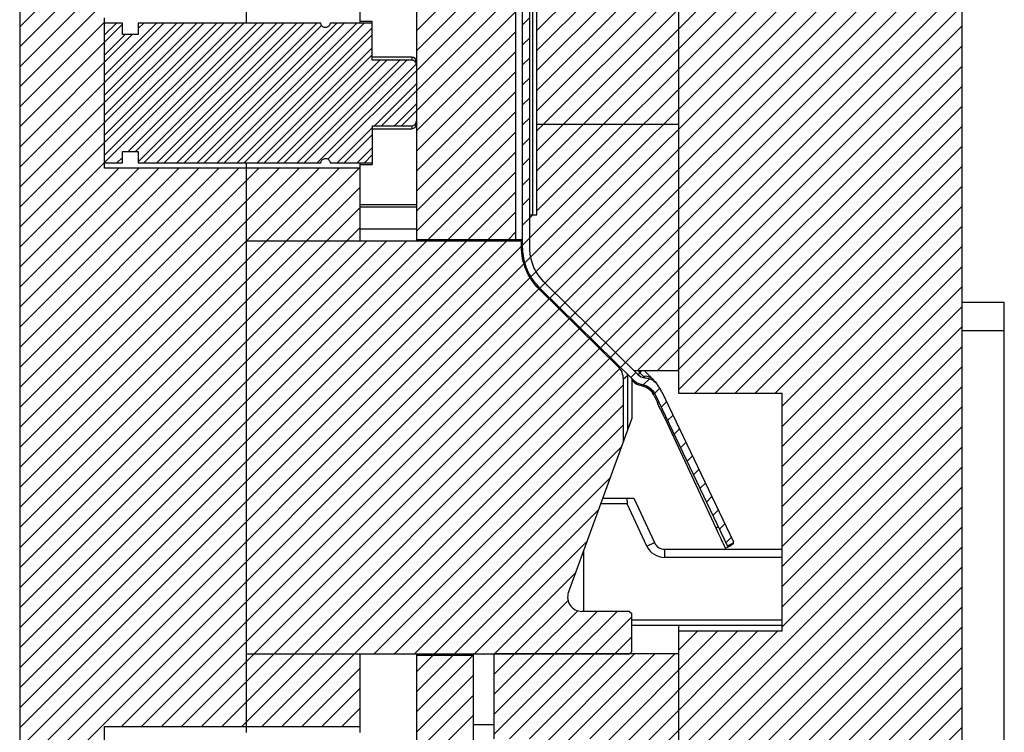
# Model space of a CAD drawing. Header units: inches. Extents: x 1694 to 2505, y -239 to -56.
# Tile 144 of 179: x 1870.79 to 1879.48, y -159.59 to -153.3. Entities that reach past the tile are written whole.
import ezdxf

# ---------------------------------------------------------------- set-up
doc = ezdxf.new("R2010")
doc.units = ezdxf.units.IN
doc.header["$LTSCALE"] = 0.5
doc.header["$MEASUREMENT"] = 0
doc.layers.add('SID-M-F', color=202, linetype='Continuous')
doc.layers.add('SID-M-S', color=105, linetype='Continuous')

msp = doc.modelspace()

# ---------------------------------------------------------------- linework, layer by layer
at = {"layer": 'SID-M-F', "linetype": 'Continuous'}
for p, q in [((1875.35718, -153.39837), (1879.10718, -149.64837)), ((1875.35718, -153.57515), (1879.10718, -149.82515)), ((1875.35718, -153.75192), (1879.10718, -150.00192)), ((1875.35718, -153.9287), (1879.10718, -150.1787)), ((1875.35718, -154.10548), (1879.10718, -150.35548)), ((1875.35718, -154.28225), (1879.10718, -150.53225)), ((1875.35718, -154.45903), (1879.10718, -150.70903)), ((1875.35718, -154.63581), (1879.10718, -150.88581)), ((1875.35718, -154.81258), (1879.10718, -151.06258)), ((1875.35718, -154.98936), (1879.10718, -151.23936)), ((1870.79419, -153.36517), (1872.79419, -151.36517)), ((1875.23119, -155.29212), (1879.10718, -151.41614)), ((1870.79419, -153.54195), (1872.79419, -151.54195)), ((1875.25172, -155.44837), (1879.10718, -151.59291)), ((1870.79419, -153.71872), (1872.79419, -151.71872)), ((1875.30564, -155.57123), (1879.10718, -151.76969)), ((1870.79419, -153.8955), (1872.79419, -151.8955)), ((1875.38299, -155.67066), (1879.10718, -151.94647)), ((1875.47203, -155.75839), (1879.10718, -152.12324)), ((1875.56119, -155.84601), (1879.10718, -152.30002)), ((1875.65035, -155.93362), (1879.10718, -152.4768)), ((1874.29419, -153.4007), (1874.99579, -152.6991)), ((1874.29419, -153.57748), (1875.16919, -152.70248)), ((1875.73951, -156.02124), (1879.10718, -152.65357)), ((1874.29419, -153.75426), (1875.16919, -152.87926)), ((1875.82867, -156.10886), (1879.10718, -152.83035)), ((1874.29419, -153.93103), (1875.16919, -153.05603)), ((1875.91783, -156.19648), (1879.10718, -153.00713)), ((1874.29419, -154.10781), (1875.16919, -153.23281)), ((1876.00699, -156.28409), (1879.10718, -153.1839)), ((1870.79419, -154.07228), (1871.5434, -153.32306)), ((1870.79419, -154.60261), (1872.06509, -153.3317)), ((1870.79419, -154.77938), (1872.24187, -153.3317)), ((1870.79419, -154.95616), (1872.41864, -153.3317)), ((1870.79419, -155.13294), (1872.59542, -153.3317)), ((1870.79419, -155.30971), (1872.7722, -153.3317)), ((1870.79419, -154.24905), (1871.70088, -153.34236)), ((1871.5434, -153.43734), (1871.64904, -153.3317)), ((1871.5434, -153.79089), (1872.00259, -153.3317)), ((1871.5434, -153.96767), (1872.17937, -153.3317)), ((1871.5434, -154.14445), (1872.35614, -153.3317)), ((1871.5434, -154.32122), (1872.53292, -153.3317)), ((1871.5434, -154.498), (1872.7097, -153.3317)), ((1871.75249, -154.46568), (1872.88647, -153.3317)), ((1871.81499, -154.46568), (1872.94897, -153.3317)), ((1871.83867, -153.38134), (1871.88831, -153.3317)), ((1871.83867, -154.55628), (1873.06325, -153.3317)), ((1871.89096, -154.56649), (1873.12575, -153.3317)), ((1872.00524, -154.56649), (1873.24003, -153.3317)), ((1872.06774, -154.56649), (1873.30253, -153.3317)), ((1872.18201, -154.56649), (1873.4168, -153.3317)), ((1872.35879, -154.56649), (1873.59358, -153.3317)), ((1872.42129, -154.56649), (1873.65608, -153.3317)), ((1872.53557, -154.56649), (1873.77036, -153.3317)), ((1872.59807, -154.56649), (1873.83286, -153.3317)), ((1875.23119, -153.34758), (1875.29419, -153.28459)), ((1872.24451, -154.56649), (1873.45838, -153.35262)), ((1872.71234, -154.56649), (1873.9056, -153.37323)), ((1874.29419, -154.28459), (1875.16919, -153.40959)), ((1876.09615, -156.37171), (1879.10718, -153.36068)), ((1870.79419, -154.42583), (1871.78751, -153.43251)), ((1871.5434, -153.61412), (1871.72501, -153.43251)), ((1872.77484, -154.56649), (1873.9056, -153.43573)), ((1875.23119, -153.52435), (1875.29419, -153.46136)), ((1872.88912, -154.56649), (1873.9056, -153.55001)), ((1874.29419, -154.46136), (1875.16919, -153.58636)), ((1876.24554, -156.3991), (1879.10718, -153.53746)), ((1872.95162, -154.56649), (1873.9056, -153.61251)), ((1873.0659, -154.56649), (1873.97239, -153.66)), ((1873.1284, -154.56649), (1874.03489, -153.66)), ((1873.24267, -154.56649), (1874.14916, -153.66)), ((1873.30517, -154.56649), (1874.21166, -153.66)), ((1875.23119, -153.70113), (1875.29419, -153.63814)), ((1873.41945, -154.56649), (1874.29249, -153.69345)), ((1873.51455, -154.53389), (1874.29419, -153.75426)), ((1874.29419, -154.63814), (1875.16919, -153.76314)), ((1876.42232, -156.3991), (1879.10718, -153.71423)), ((1875.23119, -153.87791), (1875.29419, -153.81492)), ((1873.92453, -154.23819), (1874.29419, -153.86853)), ((1873.98703, -154.23819), (1874.29419, -153.93103)), ((1874.29419, -154.81492), (1875.16919, -153.93992)), ((1876.59909, -156.3991), (1879.10718, -153.89101)), ((1875.23119, -154.05468), (1875.29419, -153.99169)), ((1874.10131, -154.23819), (1874.29419, -154.04531)), ((1874.16381, -154.23819), (1874.29419, -154.10781)), ((1874.29419, -154.99169), (1875.16919, -154.11669)), ((1876.60718, -156.56779), (1879.10718, -154.06779)), ((1875.23119, -154.23146), (1875.29419, -154.16847)), ((1873.59623, -154.56649), (1873.9056, -154.25712)), ((1874.29419, -155.16847), (1875.16919, -154.29347)), ((1876.75265, -156.5991), (1879.10718, -154.24456)), ((1873.65873, -154.56649), (1873.9056, -154.31962)), ((1875.23119, -154.40824), (1875.29419, -154.34525)), ((1873.773, -154.56649), (1873.9056, -154.43389)), ((1874.39872, -155.24071), (1875.16919, -154.47025)), ((1876.92942, -156.5991), (1879.10718, -154.42134)), ((1871.65168, -154.56649), (1871.70088, -154.5173)), ((1873.8355, -154.56649), (1873.9056, -154.49639)), ((1875.23119, -154.58501), (1875.29419, -154.52202)), ((1870.79419, -155.48649), (1871.66825, -154.61242)), ((1870.79419, -155.66327), (1871.84503, -154.61242)), ((1870.79419, -155.84004), (1872.02181, -154.61242)), ((1870.79419, -156.01682), (1872.19858, -154.61242)), ((1870.79419, -156.1936), (1872.37536, -154.61242)), ((1870.79419, -156.37037), (1872.55214, -154.61242)), ((1870.79419, -156.54715), (1872.72891, -154.61242)), ((1870.79419, -156.72393), (1872.90569, -154.61242)), ((1870.79419, -156.9007), (1873.08247, -154.61242)), ((1870.79419, -157.07748), (1873.25924, -154.61242)), ((1870.79419, -157.25426), (1873.43602, -154.61242)), ((1870.79419, -157.43103), (1873.6128, -154.61242)), ((1870.79419, -157.60781), (1873.78957, -154.61242)), ((1877.1062, -156.5991), (1879.10718, -154.59812)), ((1874.5755, -155.24071), (1875.16919, -154.64702)), ((1875.23119, -154.76179), (1875.29419, -154.6988)), ((1870.79419, -157.78459), (1873.79419, -154.78459)), ((1877.28298, -156.5991), (1879.10718, -154.77489)), ((1874.75228, -155.24071), (1875.16919, -154.8238)), ((1875.23119, -154.93857), (1875.29419, -154.87558)), ((1870.79419, -157.96136), (1873.79419, -154.96136)), ((1877.45975, -156.5991), (1879.10718, -154.95167)), ((1874.92905, -155.24071), (1875.16919, -155.00058)), ((1875.23119, -155.11534), (1875.32244, -155.0241)), ((1870.79419, -158.13814), (1873.79419, -155.13814)), ((1877.52158, -156.71404), (1879.10718, -155.12845)), ((1875.10583, -155.24071), (1875.16919, -155.17735)), ((1870.79419, -158.31492), (1873.85339, -155.25571)), ((1870.79419, -158.49169), (1874.03017, -155.25571)), ((1870.79419, -158.66847), (1874.20695, -155.25571)), ((1870.79419, -158.84525), (1874.38372, -155.25571)), ((1870.79419, -159.02202), (1874.5605, -155.25571)), ((1870.79419, -159.1988), (1874.73728, -155.25571)), ((1870.79419, -159.37558), (1874.91405, -155.25571)), ((1870.79419, -159.55235), (1875.09083, -155.25571)), ((1870.79419, -159.72913), (1875.22128, -155.30203)), ((1877.52158, -156.89082), (1879.10718, -155.30522)), ((1870.81672, -159.88337), (1875.24359, -155.4565)), ((1877.52158, -157.0676), (1879.10718, -155.482)), ((1870.9935, -159.88337), (1875.29845, -155.57842)), ((1871.08113, -159.97252), (1875.37593, -155.67772)), ((1877.52158, -157.24437), (1879.10718, -155.65878)), ((1871.69257, -159.53785), (1875.46496, -155.76546)), ((1871.86935, -159.53785), (1875.55412, -155.85308)), ((1877.52158, -157.42115), (1879.10718, -155.83555)), ((1872.04613, -159.53785), (1875.64328, -155.9407)), ((1872.22291, -159.53785), (1875.73244, -156.02831)), ((1877.52158, -157.59793), (1879.10718, -156.01233)), ((1872.39968, -159.53785), (1875.8216, -156.11593)), ((1872.57646, -159.53785), (1875.91076, -156.20355)), ((1877.52158, -157.7747), (1879.10718, -156.18911)), ((1872.75324, -159.53785), (1875.99992, -156.29116)), ((1872.93001, -159.53785), (1876.08823, -156.37963)), ((1877.52158, -157.95148), (1879.10718, -156.36588)), ((1876.18531, -156.45933), (1876.22985, -156.41478)), ((1873.10679, -159.53785), (1876.12119, -156.52344)), ((1876.29653, -156.52488), (1876.35037, -156.47105)), ((1876.39677, -156.60141), (1876.44333, -156.55486)), ((1877.52158, -158.12826), (1879.10718, -156.54266)), ((1873.92332, -158.8981), (1876.12119, -156.70022)), ((1876.45448, -156.72048), (1876.50173, -156.67323)), ((1877.52158, -158.30503), (1879.10718, -156.71944)), ((1876.51157, -156.84017), (1876.55882, -156.79292)), ((1874.10009, -158.8981), (1876.12119, -156.877)), ((1877.52158, -158.48181), (1879.10718, -156.89621)), ((1876.56866, -156.95986), (1876.61591, -156.91261)), ((1874.27687, -158.8981), (1876.10395, -157.07101)), ((1876.62575, -157.07955), (1876.673, -157.0323)), ((1877.52158, -158.65859), (1879.10718, -157.07299)), ((1876.68284, -157.19924), (1876.73009, -157.15198)), ((1875.35718, -160.99977), (1879.10718, -157.24977)), ((1876.73992, -157.31893), (1876.78718, -157.27167)), ((1874.45365, -158.8981), (1876.00279, -157.34895)), ((1876.79701, -157.43861), (1876.84426, -157.39136)), ((1875.43463, -161.0991), (1879.10718, -157.42654)), ((1876.8541, -157.5583), (1876.90135, -157.51105)), ((1874.63042, -158.8981), (1875.90163, -157.62689)), ((1875.6114, -161.0991), (1879.10718, -157.60332)), ((1876.91119, -157.67799), (1876.95844, -157.63074)), ((1876.96828, -157.79768), (1877.01553, -157.75043)), ((1875.78818, -161.0991), (1879.10718, -157.7801)), ((1874.8072, -158.8981), (1875.80047, -157.90483)), ((1877.02537, -157.91737), (1877.07262, -157.87011)), ((1875.96496, -161.0991), (1879.10718, -157.95687)), ((1874.98398, -158.8981), (1875.69931, -158.18277)), ((1875.98218, -161.25865), (1879.10718, -158.13365)), ((1875.98218, -161.43543), (1879.10718, -158.31043)), ((1875.16075, -158.8981), (1875.63235, -158.42649)), ((1875.33753, -158.8981), (1875.7179, -158.51772)), ((1875.51431, -158.8981), (1875.88931, -158.5231)), ((1875.69108, -158.8981), (1876.06608, -158.5231)), ((1875.98218, -161.61221), (1879.10718, -158.48721)), ((1875.86786, -158.8981), (1876.19419, -158.57177)), ((1875.35718, -160.29266), (1876.95074, -158.6991)), ((1875.35718, -160.46944), (1877.12752, -158.6991)), ((1875.35718, -160.64621), (1877.3043, -158.6991)), ((1875.35718, -160.82299), (1877.48107, -158.6991)), ((1875.98218, -161.78898), (1879.10718, -158.66398)), ((1876.60718, -158.86588), (1876.77397, -158.6991)), ((1876.04464, -158.8981), (1876.19419, -158.74855)), ((1874.98218, -159.07667), (1875.15975, -158.8991)), ((1874.98218, -159.25345), (1875.33653, -158.8991)), ((1874.98218, -159.43022), (1875.51331, -158.8991)), ((1874.98218, -159.607), (1875.69008, -158.8991)), ((1875.11686, -159.6491), (1875.86686, -158.8991)), ((1875.29364, -159.6491), (1876.04364, -158.8991)), ((1875.35718, -159.76233), (1876.22041, -158.8991)), ((1875.35718, -159.93911), (1876.39719, -158.8991)), ((1875.82397, -159.6491), (1876.57397, -158.8991)), ((1876.09884, -161.8491), (1879.10718, -158.84076)), ((1874.29419, -159.05756), (1874.43865, -158.9131)), ((1874.29419, -159.23433), (1874.61542, -158.9131)), ((1874.29419, -159.41111), (1874.7922, -158.9131)), ((1873.28357, -159.53785), (1873.79419, -159.02723)), ((1876.27562, -161.8491), (1879.10718, -159.01754)), ((1874.29419, -159.58789), (1874.79419, -159.08789)), ((1873.46034, -159.53785), (1873.79419, -159.204)), ((1876.45239, -161.8491), (1879.10718, -159.19431)), ((1874.29419, -159.76466), (1874.79419, -159.26466)), ((1873.63712, -159.53785), (1873.79419, -159.38078)), ((1876.60718, -161.87109), (1879.10718, -159.37109)), ((1874.29419, -159.94144), (1874.79419, -159.44144)), ((1876.60718, -162.04787), (1879.10718, -159.54787))]:
    msp.add_line(p, q, dxfattribs=at)
at = {"layer": 'SID-M-S'}
for p, q in [((1870.79419, -142.5991), (1870.79419, -166.5991)), ((1872.79419, -153.3317), (1872.79419, -142.5991)), ((1876.60718, -142.5991), (1876.60718, -156.5991)), ((1879.10718, -142.5991), (1879.10718, -166.5991)), ((1873.79419, -151.66455), (1873.79419, -153.3317)), ((1875.35718, -155.0241), (1875.35718, -151.66455)), ((1874.29419, -152.3491), (1874.29419, -155.25571)), ((1875.16919, -152.6991), (1875.16919, -155.24071)), ((1875.23119, -155.30571), (1875.23119, -152.70657)), ((1875.29419, -155.30571), (1875.29419, -152.70657)), ((1875.31781, -152.65295), (1875.31781, -155.0241)), ((1871.5434, -154.61242), (1871.5434, -153.28577)), ((1871.70088, -153.3317), (1871.5434, -153.3317)), ((1871.70088, -153.43251), (1871.70088, -153.3317)), ((1871.83867, -153.3317), (1871.83867, -153.43251)), ((1873.45093, -153.3317), (1871.83867, -153.3317)), ((1873.9056, -153.3317), (1873.53351, -153.3317)), ((1873.9056, -153.31917), (1873.79419, -153.31917)), ((1873.9056, -153.66), (1873.9056, -153.31917)), ((1871.83867, -153.43251), (1871.70088, -153.43251)), ((1874.25482, -153.63414), (1873.9056, -153.63414)), ((1874.25482, -153.66), (1873.9056, -153.66)), ((1874.25482, -153.63414), (1874.25482, -153.66)), ((1873.9056, -154.23819), (1874.25482, -154.23819)), ((1873.9056, -154.23819), (1873.9056, -154.57902)), ((1873.9056, -154.26406), (1874.25482, -154.26406)), ((1874.25482, -154.24161), (1874.25482, -154.26406)), ((1875.35718, -154.2241), (1876.60718, -154.2241)), ((1871.70088, -154.46568), (1871.83867, -154.46568)), ((1871.70088, -154.56649), (1871.70088, -154.46568)), ((1871.83867, -154.46568), (1871.83867, -154.56649)), ((1871.5434, -154.56649), (1871.70088, -154.56649)), ((1873.79419, -154.61242), (1871.5434, -154.61242)), ((1871.83867, -154.56649), (1873.45093, -154.56649)), ((1872.79419, -159.59296), (1872.79419, -154.56649)), ((1873.53351, -154.56649), (1873.9056, -154.56649)), ((1873.79419, -154.56649), (1873.79419, -155.25571)), ((1873.79419, -154.57902), (1873.9056, -154.57902)), ((1873.79419, -154.9341), (1874.29419, -154.9341)), ((1873.79419, -154.9541), (1874.29419, -154.9541)), ((1875.29419, -155.0241), (1875.35718, -155.0241)), ((1873.79419, -155.1491), (1874.29419, -155.1491)), ((1874.29419, -155.24071), (1875.23119, -155.24071)), ((1875.23119, -155.25571), (1872.79419, -155.25571)), ((1875.22119, -155.30571), (1875.22119, -155.25571)), ((1876.07633, -156.36625), (1875.37825, -155.68026)), ((1876.206, -156.47966), (1875.38526, -155.67312)), ((1876.25016, -156.43473), (1875.42942, -155.62819)), ((1879.48218, -155.7991), (1879.10718, -155.7991)), ((1879.48218, -162.0991), (1879.48218, -155.7991)), ((1879.48218, -156.0491), (1879.10718, -156.0491)), ((1876.07633, -156.36625), (1876.08901, -156.36469)), ((1876.15881, -156.44334), (1876.12119, -156.47324)), ((1876.15663, -156.43231), (1876.15628, -156.4308)), ((1876.15881, -156.44334), (1876.15663, -156.43231)), ((1876.16869, -156.44299), (1876.15881, -156.44334)), ((1876.15881, -156.92028), (1876.15881, -156.44334)), ((1876.19419, -156.46805), (1876.19419, -156.8231)), ((1876.21389, -156.3991), (1876.60718, -156.3991)), ((1876.24759, -156.3991), (1876.29913, -156.44975)), ((1876.25016, -156.43473), (1876.28518, -156.3991)), ((1876.30376, -156.3991), (1876.38077, -156.47477)), ((1876.12119, -157.02364), (1876.12119, -156.47324)), ((1876.19419, -156.48396), (1876.19708, -156.48685)), ((1876.19708, -156.48685), (1876.20513, -156.4788)), ((1876.28781, -156.52221), (1876.28673, -156.52036)), ((1876.39321, -156.62211), (1876.42087, -156.68141)), ((1877.04166, -157.95152), (1876.40331, -156.6132)), ((1876.46017, -156.58608), (1877.09205, -157.91086)), ((1876.60718, -156.5991), (1877.52158, -156.5991)), ((1877.52158, -158.6991), (1877.52158, -156.5991)), ((1876.42087, -156.68141), (1876.43312, -156.6757)), ((1876.46594, -156.74452), (1876.45309, -156.75051)), ((1876.49877, -156.81333), (1876.48531, -156.81961)), ((1875.63649, -158.35534), (1876.19419, -156.8231)), ((1876.48531, -156.81961), (1876.93666, -157.78754)), ((1876.53151, -156.9187), (1876.54584, -156.91201)), ((1876.54771, -156.91595), (1876.53335, -156.92265)), ((1876.55629, -156.97184), (1876.57108, -156.96494)), ((1876.15474, -157.5741), (1875.92084, -157.5741)), ((1875.93904, -157.5241), (1876.21175, -157.5241)), ((1876.15151, -157.5241), (1876.15474, -157.5741)), ((1876.32869, -157.94712), (1876.15474, -157.5741)), ((1876.21175, -157.5241), (1876.39466, -157.91636)), ((1876.93666, -157.78754), (1876.95857, -157.77732)), ((1876.32869, -157.94712), (1876.39466, -157.91636)), ((1877.01985, -157.96594), (1877.07199, -157.94163)), ((1877.03864, -157.9452), (1877.09287, -157.91934)), ((1877.04123, -157.95062), (1877.09348, -157.92569)), ((1877.09358, -157.92675), (1877.04166, -157.95152)), ((1877.07199, -157.94163), (1877.07025, -157.93788)), ((1877.07161, -157.93723), (1877.07199, -157.94163)), ((1877.09358, -157.92675), (1877.09205, -157.91086)), ((1875.77158, -158.5231), (1875.77158, -157.98419)), ((1876.48529, -158.04689), (1876.48529, -157.9741)), ((1876.48529, -157.9741), (1877.52158, -157.9741)), ((1877.52158, -158.04689), (1876.48529, -158.04689)), ((1876.17419, -158.5231), (1875.75396, -158.5231)), ((1876.17419, -158.5231), (1876.19419, -158.5431)), ((1876.19419, -158.8781), (1876.19419, -158.5431)), ((1876.19419, -158.5991), (1877.52158, -158.5991)), ((1877.52158, -158.6491), (1876.19419, -158.6491)), ((1876.60718, -158.6491), (1876.60718, -161.0991)), ((1877.52158, -158.6991), (1876.60718, -158.6991)), ((1872.79419, -158.8981), (1876.17419, -158.8981)), ((1873.79419, -158.8981), (1873.79419, -159.59296)), ((1874.29419, -158.8981), (1874.29419, -161.8491)), ((1874.79419, -158.8981), (1874.79419, -159.7091)), ((1876.60718, -158.8991), (1874.98218, -158.8991)), ((1874.98218, -159.6491), (1874.98218, -158.8991)), ((1875.29419, -158.8991), (1875.29419, -158.8981)), ((1875.35718, -158.8981), (1875.35718, -158.8991)), ((1876.19419, -158.8781), (1876.17419, -158.8981)), ((1874.79419, -158.9131), (1874.29419, -158.9131)), ((1871.5434, -159.53785), (1873.79419, -159.53785)), ((1871.5434, -160.66034), (1871.5434, -159.53785)), ((1874.79419, -159.5216), (1874.98218, -159.5216))]:
    msp.add_line(p, q, dxfattribs=at)
for centre, radius, start, end in [((1874.25482, -153.67351), 0.03937, 0, 90), ((1874.25482, -154.22469), 0.03937, 270, 0), ((1875.97119, -156.47324), 0.15, 0, 45.5), ((1876.31638, -156.36734), 0.09449, 225.5, 265.646651), ((1876.31366, -156.54803), 0.09935, 47.512651, 98.405925), ((1876.30843, -156.3755), 0.15748, 225, 258.811996), ((1876.31638, -156.36734), 0.15748, 225.5, 259.546487), ((1876.09349, -156.76187), 0.33071, 25, 42.280205), ((1876.10482, -156.75557), 0.3937, 25.5, 35.445933), ((1876.10482, -156.75557), 0.33071, 25.5, 26.946843), ((1876.48529, -157.8741), 0.17279, 205, 270), ((1876.48529, -157.8741), 0.1, 205, 270), ((1875.75396, -158.3981), 0.125, 160, 270)]:
    msp.add_arc(centre, radius, start, end, dxfattribs=at)
for points, knots in [([(1873.53351, -153.3317), (1873.5332, -153.33461), (1873.53236, -153.34232), (1873.52699, -153.35398), (1873.51814, -153.36332), (1873.50737, -153.36956), (1873.49539, -153.37259), (1873.4816, -153.37131), (1873.46894, -153.36553), (1873.45885, -153.35585), (1873.45248, -153.34403), (1873.45141, -153.33553), (1873.45093, -153.3317)], [0, 0, 0, 0, 0.0690973, 0.1830801, 0.296241, 0.3681743, 0.4755702, 0.5829858, 0.6901504, 0.7985075, 0.9090808, 1, 1, 1, 1]), ([(1874.29419, -153.70348), (1874.29402, -153.70045), (1874.29355, -153.69188), (1874.28843, -153.67873), (1874.27805, -153.66715), (1874.26607, -153.66092), (1874.25813, -153.66027), (1874.25482, -153.66)], [0, 0, 0, 0, 0.14023998, 0.39597463, 0.63345791, 0.84722522, 1, 1, 1, 1]), ([(1874.25482, -154.23819), (1874.2563, -154.23813), (1874.26184, -154.23793), (1874.26898, -154.23569), (1874.27801, -154.23048), (1874.28606, -154.22264), (1874.29257, -154.2098), (1874.29417, -154.2), (1874.29419, -154.19488), (1874.29419, -154.19471)], [0, 0, 0, 0, 0.0686282, 0.255938, 0.3365754, 0.5501949, 0.7632379, 0.9920963, 1, 1, 1, 1]), ([(1873.45093, -154.56649), (1873.45108, -154.56469), (1873.45164, -154.55809), (1873.45566, -154.54711), (1873.46482, -154.53577), (1873.47714, -154.5283), (1873.491, -154.52549), (1873.5048, -154.52746), (1873.51715, -154.53386), (1873.52556, -154.5427), (1873.53142, -154.55351), (1873.53325, -154.56133), (1873.5335, -154.56631), (1873.53351, -154.56649)], [0, 0, 0, 0, 0.042778, 0.1567525, 0.2702634, 0.3819047, 0.4911164, 0.59858, 0.7058471, 0.8145115, 0.8818365, 0.9957011, 1, 1, 1, 1]), ([(1875.22119, -155.30571), (1875.22165, -155.30571), (1875.22213, -155.30571), (1875.23072, -155.30571), (1875.23119, -155.30571)], [0, 0, 0, 0, 0.9445011, 1, 1, 1, 1]), ([(1875.37832, -155.68019), (1875.32876, -155.63148), (1875.28901, -155.57283), (1875.23526, -155.44466), (1875.22129, -155.3752), (1875.22129, -155.30571)], [0.00000007, 0.00000007, 0.00000007, 0.00000007, 0.5, 0.5, 0.99999993, 0.99999993, 0.99999993, 0.99999993]), ([(1875.38526, -155.67312), (1875.35065, -155.63241), (1875.29744, -155.56983), (1875.24379, -155.44321), (1875.23618, -155.36016), (1875.23119, -155.30571)], [0, 0, 0, 0, 0.3906164, 0.600477, 1, 1, 1, 1]), ([(1875.42942, -155.62819), (1875.39674, -155.58903), (1875.3314, -155.5107), (1875.29749, -155.39216), (1875.29487, -155.32367), (1875.29419, -155.30571)], [0, 0, 0, 0, 0.42455899, 0.84911776, 1, 1, 1, 1]), ([(1875.37825, -155.68026), (1875.37846, -155.68005), (1875.37868, -155.67983), (1875.38493, -155.67346), (1875.38526, -155.67312)], [0, 0, 0, 0, 0.9465751, 1, 1, 1, 1]), ([(1876.29913, -156.44975), (1876.30072, -156.45139), (1876.304, -156.45477), (1876.30813, -156.46), (1876.30878, -156.46093), (1876.30921, -156.46156)], [0, 0, 0, 0, 0.231845, 0.4790012, 1, 1, 1, 1]), ([(1876.30921, -156.46156), (1876.32498, -156.46421), (1876.35823, -156.4698), (1876.39864, -156.49465), (1876.41772, -156.51776), (1876.42555, -156.52725)], [0, 0, 0, 0, 0.3472221, 0.7319217, 1, 1, 1, 1]), ([(1876.27078, -156.51773), (1876.27128, -156.51833), (1876.276, -156.52393), (1876.27774, -156.52898), (1876.27795, -156.52912), (1876.27803, -156.52917)], [0, 0, 0, 0, 0.0646369, 0.6035971, 1, 1, 1, 1]), ([(1876.27851, -156.53011), (1876.29019, -156.53317), (1876.31353, -156.5393), (1876.34442, -156.55813), (1876.37071, -156.5824), (1876.38257, -156.60241), (1876.38849, -156.61239)], [0, 0, 0, 0, 0.2508885, 0.5015371, 0.7514105, 1, 1, 1, 1]), ([(1876.28758, -156.52175), (1876.29783, -156.5243), (1876.3184, -156.52942), (1876.34639, -156.54479), (1876.36911, -156.5625), (1876.37993, -156.57673), (1876.38438, -156.58258)], [0, 0, 0, 0, 0.2687724, 0.5391626, 0.8106468, 1, 1, 1, 1]), ([(1876.28781, -156.52221), (1876.29978, -156.52532), (1876.32885, -156.53287), (1876.37034, -156.56026), (1876.38979, -156.59045), (1876.39962, -156.60571)], [0, 0, 0, 0, 0.2572902, 0.6245848, 1, 1, 1, 1]), ([(1876.38077, -156.47477), (1876.38773, -156.48195), (1876.40138, -156.49602), (1876.41524, -156.51325), (1876.4237, -156.52461), (1876.42555, -156.52725), (1876.42555, -156.52725), (1876.42555, -156.52725)], [0, 0, 0, 0, 0.26505252, 0.51894829, 0.76260738, 0.99999317, 1, 1, 1, 1]), ([(1876.37421, -156.57015), (1876.37587, -156.57164), (1876.38628, -156.58101), (1876.39292, -156.59325), (1876.3985, -156.60353)], [0, 0, 0, 0, 0.1599574, 1, 1, 1, 1]), ([(1876.45309, -156.75051), (1876.45164, -156.7474), (1876.44874, -156.74119), (1876.44011, -156.72268), (1876.43053, -156.70213), (1876.42409, -156.68832), (1876.42087, -156.68141)], [0, 0, 0, 0, 0.279732, 0.5594638, 0.7797319, 1, 1, 1, 1]), ([(1876.45309, -156.75051), (1876.45454, -156.75362), (1876.45743, -156.75984), (1876.46606, -156.77834), (1876.47565, -156.79889), (1876.48209, -156.8127), (1876.48531, -156.81961)], [0, 0, 0, 0, 0.279732, 0.5594638, 0.7797319, 1, 1, 1, 1]), ([(1876.93666, -157.78754), (1876.94887, -157.81372), (1876.97328, -157.86607), (1877.00062, -157.92471), (1877.01695, -157.95971), (1877.01888, -157.96387), (1877.01985, -157.96594)], [0, 0, 0, 0, 0.27961896, 0.55923791, 0.77961895, 1, 1, 1, 1])]:
    msp.add_open_spline(points, degree=3, knots=knots, dxfattribs=at)

doc.saveas('drawing.dxf')
